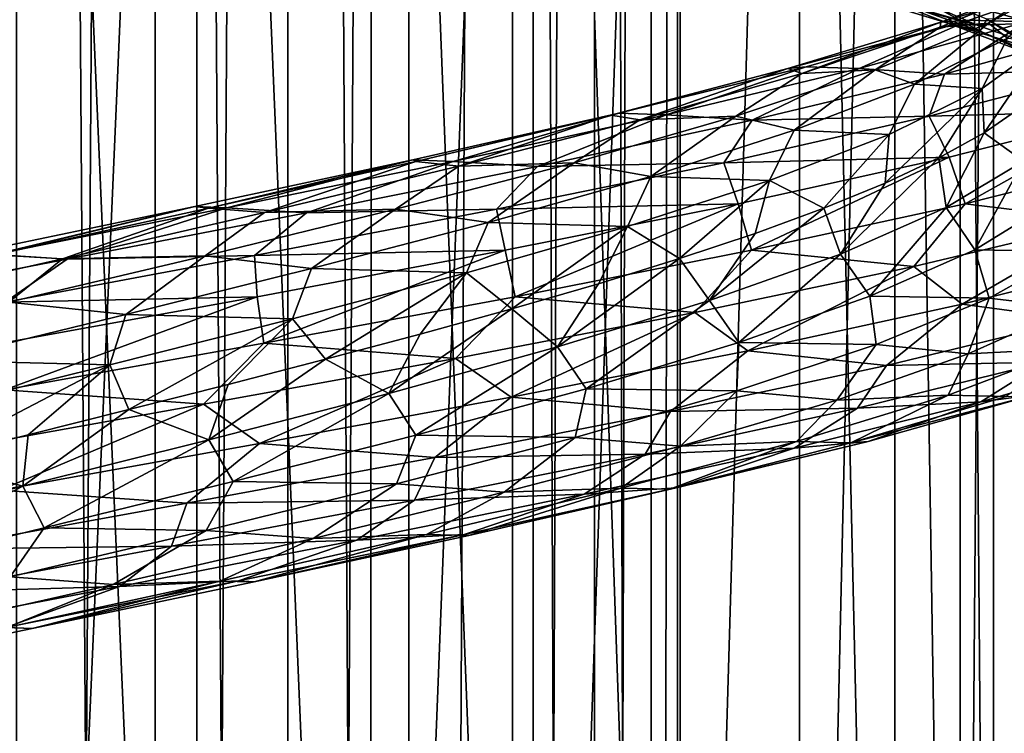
# Model space of a CAD drawing. Header units: metres. Extents: x -109 to 109, y -917 to 389.
# Tile 159 of 256: x 0 to 13, y -568 to -559. Entities that reach past the tile are written whole.
import ezdxf

# ---------------------------------------------------------------- set-up
doc = ezdxf.new("R2010")
doc.units = ezdxf.units.M
doc.layers.add('solid_24503124_XXX_01_SW0001', color=7, linetype='CONTINUOUS')
doc.layers.add('solid_24503124_XXX_01_SW0001_01', color=7, linetype='CONTINUOUS')

msp = doc.modelspace()

# ---------------------------------------------------------------- linework, layer by layer
at = {"layer": 'solid_24503124_XXX_01_SW0001'}
for points in [[(1.767249, -701, -391.68576), (1.767193, -437, -391.68573), (0, -437, -391.5)], [(0, -701, -391.5), (1.767249, -701, -391.68576), (0, -437, -391.5)], [(2.296869, -536, -12.287164), (2.296768, -589, -12.287185), (0, -589, -12.5)], [(0, -536, -12.5), (2.296869, -536, -12.287164), (0, -589, -12.5)], [(2.271118, -560.959534, 16.086388), (-0.578664, -561.553406, 16.235247), (-0.287202, -561.570251, 16.957087)], [(0.585093, -561.625, 14.858205), (-2.00651, -562.214905, 14.73459), (-0.270945, -561.573608, 15.529285)], [(0.643751, -561.631287, 17.61025), (-2.427876, -562.221375, 17.455011), (-0.146815, -562.178406, 18.1852)], [(1.39235, -562.335144, 13.804176), (-1.015141, -562.921814, 13.837217), (-0.096709, -562.178589, 14.306902)], [(3.066697, -562.110291, 18.366943), (-0.186905, -562.70282, 18.619467), (-0.151439, -563.294556, 18.899431)], [(1.39235, -562.335144, 13.804176), (1.187792, -562.978394, 13.544199), (-1.015141, -562.921814, 13.837217)], [(-1.015141, -562.921814, 13.837217), (1.187792, -562.978394, 13.544199), (-1.174437, -563.565796, 13.545708)], [(-1.174437, -563.565796, 13.545708), (1.187792, -562.978394, 13.544199), (-1.132644, -564.189514, 13.452007)], [(1.187792, -562.978394, 13.544199), (0.14924, -563.86853, 13.49832), (-1.132644, -564.189514, 13.452007)], [(-0.207707, -564.575073, 18.900833), (2.383628, -563.48114, 18.849194), (-0.911502, -564.067932, 18.977242)], [(2.169846, -564.742859, 18.497528), (3.095615, -563.982483, 18.647573), (-0.207707, -564.575073, 18.900833)], [(0.079587, -564.524414, 13.597742), (-2.292165, -565.11615, 13.404257), (-1.132644, -564.189514, 13.452007)], [(-1.056027, -565.328735, 18.594362), (2.169846, -564.742859, 18.497528), (-0.207707, -564.575073, 18.900833)], [(1.974757, -565.288635, 18.083597), (2.169846, -564.742859, 18.497528), (-1.056027, -565.328735, 18.594362)], [(-2.067469, -565.647705, 13.723598), (0.352328, -565.057068, 13.873119), (-0.081741, -565.679871, 14.312015)], [(0.352328, -565.057068, 13.873119), (2.417264, -565.087524, 14.107306), (-0.081741, -565.679871, 14.312015)], [(-1.179005, -565.874939, 18.152958), (1.974757, -565.288635, 18.083597), (-1.056027, -565.328735, 18.594362)], [(1.309563, -565.802734, 17.579607), (1.974757, -565.288635, 18.083597), (-1.179005, -565.874939, 18.152958)], [(-0.081741, -565.679871, 14.312015), (1.229748, -565.777588, 14.825126), (-1.355914, -566.365234, 14.814557)], [(0.199444, -566.337158, 16.251352), (2.826447, -565.731873, 16.730114), (-0.137185, -566.324341, 16.965883)], [(1.229748, -565.777588, 14.825126), (2.589073, -565.733398, 15.322051), (-0.12513, -566.325806, 15.538067)], [(-1.756564, -566.390808, 17.541224), (1.309563, -565.802734, 17.579607), (-1.179005, -565.874939, 18.152958)], [(-0.137185, -566.324341, 16.965883), (1.309563, -565.802734, 17.579607), (-1.756564, -566.390808, 17.541224)], [(-1.355914, -566.365234, 14.814557), (1.229748, -565.777588, 14.825126), (-0.12513, -566.325806, 15.538067)], [(-2.635167, -566.928528, 16.038567), (0.199444, -566.337158, 16.251352), (-0.137185, -566.324341, 16.965883)], [(-0.12513, -566.325806, 15.538067), (0.199444, -566.337158, 16.251352), (-2.635167, -566.928528, 16.038567)]]:
    msp.add_3dface(points, dxfattribs=at)
at = {"layer": 'solid_24503124_XXX_01_SW0001_01'}
for points in [[(0, -701, -408.5), (0, -437, -408.5), (1.767193, -437, -408.31427)], [(1.767249, -701, -408.31424), (0, -701, -408.5), (1.767193, -437, -408.31427)], [(3.457262, -701, -392.234863), (3.457402, -437, -392.234924), (1.767193, -437, -391.68573)], [(1.767249, -701, -391.68576), (3.457262, -701, -392.234863), (1.767193, -437, -391.68573)], [(1.767249, -701, -408.31424), (1.767193, -437, -408.31427), (3.457402, -437, -407.765076)], [(3.457262, -701, -407.765137), (1.767249, -701, -408.31424), (3.457402, -437, -407.765076)], [(3.457262, -701, -392.234863), (4.996175, -701, -393.123352), (3.457402, -437, -392.234924)], [(3.457262, -701, -407.765137), (3.457402, -437, -407.765076), (4.996158, -437, -406.876648)], [(4.996175, -701, -406.876648), (3.457262, -701, -407.765137), (4.996158, -437, -406.876648)], [(4.996175, -701, -393.123352), (4.996158, -437, -393.123352), (3.457402, -437, -392.234924)], [(4.996175, -701, -393.123352), (6.316738, -437, -394.312408), (4.996158, -437, -393.123352)], [(4.996175, -701, -406.876648), (4.996158, -437, -406.876648), (6.316738, -437, -405.687592)], [(4.996175, -701, -393.123352), (6.316731, -701, -394.312378), (6.316738, -437, -394.312408)], [(6.316731, -701, -405.687622), (4.996175, -701, -406.876648), (6.316738, -437, -405.687592)], [(6.316731, -701, -394.312378), (7.361216, -701, -395.75), (6.316738, -437, -394.312408)], [(6.316731, -701, -405.687622), (6.316738, -437, -405.687592), (7.361266, -437, -404.249908)], [(7.361216, -701, -404.25), (6.316731, -701, -405.687622), (7.361266, -437, -404.249908)], [(7.361216, -701, -395.75), (7.361266, -437, -395.750092), (6.316738, -437, -394.312408)], [(7.361216, -701, -395.75), (8.083981, -701, -397.373352), (7.361266, -437, -395.750092)], [(7.361216, -701, -404.25), (7.361266, -437, -404.249908), (8.083978, -437, -402.626648)], [(8.083981, -701, -402.626648), (7.361216, -701, -404.25), (8.083978, -437, -402.626648)], [(8.083981, -701, -397.373352), (8.083978, -437, -397.373352), (7.361266, -437, -395.750092)], [(8.083981, -701, -397.373352), (8.453425, -437, -399.111481), (8.083978, -437, -397.373352)], [(8.083981, -701, -402.626648), (8.083978, -437, -402.626648), (8.453425, -437, -400.888519)], [(8.083981, -701, -397.373352), (8.453436, -701, -399.111511), (8.453425, -437, -399.111481)], [(8.453436, -701, -400.888489), (8.083981, -701, -402.626648), (8.453425, -437, -400.888519)], [(8.453436, -701, -400.888489), (8.453425, -437, -400.888519), (8.453425, -437, -399.111481)], [(8.453436, -701, -399.111511), (8.453436, -701, -400.888489), (8.453425, -437, -399.111481)], [(0, -536, 12.5), (0, -589, 12.5), (2.296768, -589, 12.287185)], [(2.296869, -536, 12.287164), (0, -536, 12.5), (2.296768, -589, 12.287185)], [(2.296869, -536, 12.287164), (2.296768, -589, 12.287185), (4.515498, -589, 11.655905)], [(2.296869, -536, -12.287164), (4.515498, -589, -11.655905), (2.296768, -589, -12.287185)], [(4.515521, -536, 11.655903), (2.296869, -536, 12.287164), (4.515498, -589, 11.655905)], [(2.296869, -536, -12.287164), (4.515521, -536, -11.655903), (4.515498, -589, -11.655905)], [(4.515521, -536, 11.655903), (4.515498, -589, 11.655905), (6.580397, -589, 10.627702)], [(6.580402, -536, -10.627714), (6.580397, -589, -10.627702), (4.515498, -589, -11.655905)], [(4.515521, -536, -11.655903), (6.580402, -536, -10.627714), (4.515498, -589, -11.655905)], [(6.580402, -536, 10.627714), (4.515521, -536, 11.655903), (6.580397, -589, 10.627702)], [(6.580402, -536, 10.627714), (6.580397, -589, 10.627702), (8.421219, -589, 9.237588)], [(8.421196, -536, -9.237612), (8.421219, -589, -9.237588), (6.580397, -589, -10.627702)], [(6.580402, -536, -10.627714), (8.421196, -536, -9.237612), (6.580397, -589, -10.627702)], [(8.421196, -536, 9.237612), (6.580402, -536, 10.627714), (8.421219, -589, 9.237588)], [(9.975215, -536, 7.532933), (8.421196, -536, 9.237612), (8.421219, -589, 9.237588)], [(8.421196, -536, -9.237612), (9.975215, -536, -7.532933), (8.421219, -589, -9.237588)], [(9.975215, -536, 7.532933), (8.421219, -589, 9.237588), (9.97529, -589, 7.532837)], [(9.975215, -536, -7.532933), (9.97529, -589, -7.532837), (8.421219, -589, -9.237588)], [(9.975215, -536, 7.532933), (9.97529, -589, 7.532837), (11.1895, -589, 5.571813)], [(11.189541, -536, 5.57173), (9.975215, -536, 7.532933), (11.1895, -589, 5.571813)], [(9.975215, -536, -7.532933), (11.189541, -536, -5.57173), (9.97529, -589, -7.532837)], [(11.189541, -536, -5.57173), (11.1895, -589, -5.571813), (9.97529, -589, -7.532837)], [(11.189541, -536, 5.57173), (11.1895, -589, 5.571813), (12.022805, -589, 3.420848)], [(11.189541, -536, -5.57173), (12.022805, -589, -3.420848), (11.1895, -589, -5.571813)], [(12.02282, -536, 3.420787), (11.189541, -536, 5.57173), (12.022805, -589, 3.420848)], [(11.189541, -536, -5.57173), (12.02282, -536, -3.420787), (12.022805, -589, -3.420848)], [(12.02282, -536, 3.420787), (12.022805, -589, 3.420848), (12.446666, -589, 1.153364)], [(12.446677, -536, -1.153355), (12.446666, -589, -1.153364), (12.022805, -589, -3.420848)], [(12.02282, -536, -3.420787), (12.446677, -536, -1.153355), (12.022805, -589, -3.420848)], [(12.446677, -536, 1.153355), (12.02282, -536, 3.420787), (12.446666, -589, 1.153364)], [(12.446677, -536, 1.153355), (12.446666, -589, 1.153364), (12.446666, -589, -1.153364)], [(12.446677, -536, -1.153355), (12.446677, -536, 1.153355), (12.446666, -589, -1.153364)], [(9.932905, -558.03186, -11.949425), (10.189679, -558.058228, -12.662013), (12.240145, -558.649597, -10.692937)], [(11.866484, -558.624268, -10.032375), (9.932905, -558.03186, -11.949425), (12.240145, -558.649597, -10.692937)], [(10.63601, -558.138367, -10.400476), (9.932905, -558.03186, -11.949425), (11.866484, -558.624268, -10.032375)], [(12.240145, -558.649597, -10.692937), (10.189679, -558.058228, -12.662013), (10.845992, -558.030334, -13.047201)], [(10.912703, -557.979919, -9.260982), (10.63601, -558.138367, -10.400476), (12.276785, -558.726013, -8.40242)], [(12.957203, -558.622742, -10.95393), (10.845992, -558.030334, -13.047201), (12.68614, -558.157776, -12.240072)], [(12.240145, -558.649597, -10.692937), (10.845992, -558.030334, -13.047201), (12.957203, -558.622742, -10.95393)], [(12.361211, -558.572205, -7.214767), (10.912703, -557.979919, -9.260982), (12.276785, -558.726013, -8.40242)], [(11.766002, -558.675354, 9.092984), (11.775492, -558.609009, 10.12769), (13.364225, -558.016052, 7.91552)], [(13.167387, -558.085449, 6.909802), (11.766002, -558.675354, 9.092984), (13.364225, -558.016052, 7.91552)], [(12.380688, -558.624451, 7.171971), (11.766002, -558.675354, 9.092984), (13.167387, -558.085449, 6.909802)], [(11.775492, -558.609009, 10.12769), (12.137341, -558.583984, 10.798046), (13.840185, -557.990112, 8.508476)], [(13.364225, -558.016052, 7.91552), (11.775492, -558.609009, 10.12769), (13.840185, -557.990112, 8.508476)], [(13.840185, -557.990112, 8.508476), (12.137341, -558.583984, 10.798046), (12.86325, -558.605774, 11.052711)], [(13.441609, -558.032104, 4.900877), (12.380688, -558.624451, 7.171971), (13.167387, -558.085449, 6.909802)], [(12.623629, -558.814941, 5.756431), (12.380688, -558.624451, 7.171971), (13.441609, -558.032104, 4.900877)], [(12.276785, -558.726013, -8.40242), (10.63601, -558.138367, -10.400476), (11.866484, -558.624268, -10.032375)], [(9.825505, -559.201904, 12.029516), (10.061225, -559.177856, 12.755788), (12.137341, -558.583984, 10.798046)], [(11.775492, -558.609009, 10.12769), (9.825505, -559.201904, 12.029516), (12.137341, -558.583984, 10.798046)], [(12.137341, -558.583984, 10.798046), (10.061225, -559.177856, 12.755788), (10.735072, -559.198669, 13.13029)], [(12.137341, -558.583984, 10.798046), (10.735072, -559.198669, 13.13029), (12.86325, -558.605774, 11.052711)], [(12.361211, -558.572205, -7.214767), (12.276785, -558.726013, -8.40242), (13.545341, -559.31366, -6.149483)], [(12.894593, -558.559814, -5.130233), (12.361211, -558.572205, -7.214767), (13.430372, -559.164551, -4.946712)], [(13.430372, -559.164551, -4.946712), (12.361211, -558.572205, -7.214767), (13.545341, -559.31366, -6.149483)], [(10.006187, -559.26532, 10.999655), (9.825505, -559.201904, 12.029516), (11.775492, -558.609009, 10.12769)], [(11.766002, -558.675354, 9.092984), (10.006187, -559.26532, 10.999655), (11.775492, -558.609009, 10.12769)], [(10.938625, -559.216797, 9.222033), (10.006187, -559.26532, 10.999655), (11.766002, -558.675354, 9.092984)], [(12.86325, -558.605774, 11.052711), (10.735072, -559.198669, 13.13029), (11.823798, -559.270996, 13.06693)], [(12.380688, -558.624451, 7.171971), (10.938625, -559.216797, 9.222033), (11.766002, -558.675354, 9.092984)], [(11.439051, -559.401672, 7.852204), (10.938625, -559.216797, 9.222033), (12.380688, -558.624451, 7.171971)], [(12.623629, -558.814941, 5.756431), (11.439051, -559.401672, 7.852204), (12.380688, -558.624451, 7.171971)], [(12.86325, -558.605774, 11.052711), (11.823798, -559.270996, 13.06693), (13.915753, -558.680908, 10.812222)], [(13.915753, -558.680908, 10.812222), (11.823798, -559.270996, 13.06693), (13.889775, -559.216248, 11.738865)], [(11.866484, -558.624268, -10.032375), (12.240145, -558.649597, -10.692937), (13.915993, -559.240967, -8.397159)], [(13.435219, -559.216736, -7.807397), (11.866484, -558.624268, -10.032375), (13.915993, -559.240967, -8.397159)], [(12.276785, -558.726013, -8.40242), (11.866484, -558.624268, -10.032375), (13.435219, -559.216736, -7.807397)], [(13.915993, -559.240967, -8.397159), (12.240145, -558.649597, -10.692937), (12.957203, -558.622742, -10.95393)], [(12.623629, -558.814941, 5.756431), (12.303195, -559.454102, 5.787042), (11.439051, -559.401672, 7.852204)], [(13.545341, -559.31366, -6.149483), (12.276785, -558.726013, -8.40242), (13.435219, -559.216736, -7.807397)], [(12.623629, -558.814941, 5.756431), (13.119295, -558.866699, 3.57025), (12.303195, -559.454102, 5.787042)], [(12.303195, -559.454102, 5.787042), (13.119295, -558.866699, 3.57025), (12.326901, -560.019287, 5.502511)], [(13.119295, -558.866699, 3.57025), (12.79434, -559.697632, 4.305036), (12.326901, -560.019287, 5.502511)], [(7.573123, -559.794861, 13.560534), (7.674146, -559.771729, 14.318769), (10.061225, -559.177856, 12.755788)], [(9.825505, -559.201904, 12.029516), (7.573123, -559.794861, 13.560534), (10.061225, -559.177856, 12.755788)], [(7.942462, -559.855225, 12.57171), (7.573123, -559.794861, 13.560534), (9.825505, -559.201904, 12.029516)], [(10.061225, -559.177856, 12.755788), (7.674146, -559.771729, 14.318769), (8.276544, -559.791565, 14.803175)], [(10.006187, -559.26532, 10.999655), (7.942462, -559.855225, 12.57171), (9.825505, -559.201904, 12.029516)], [(10.061225, -559.177856, 12.755788), (8.276544, -559.791565, 14.803175), (10.735072, -559.198669, 13.13029)], [(10.735072, -559.198669, 13.13029), (8.276544, -559.791565, 14.803175), (9.372498, -559.861084, 14.92387)], [(10.938625, -559.216797, 9.222033), (9.161445, -559.809204, 10.989942), (10.006187, -559.26532, 10.999655)], [(9.908825, -559.988342, 9.710983), (9.161445, -559.809204, 10.989942), (10.938625, -559.216797, 9.222033)], [(10.735072, -559.198669, 13.13029), (9.372498, -559.861084, 14.92387), (11.823798, -559.270996, 13.06693)], [(11.439051, -559.401672, 7.852204), (9.908825, -559.988342, 9.710983), (10.938625, -559.216797, 9.222033)], [(13.889775, -559.216248, 11.738865), (11.627826, -559.808716, 13.983553), (14.199911, -559.740173, 12.045131)], [(11.823798, -559.270996, 13.06693), (11.627826, -559.808716, 13.983553), (13.889775, -559.216248, 11.738865)], [(9.161445, -559.809204, 10.989942), (7.942462, -559.855225, 12.57171), (10.006187, -559.26532, 10.999655)], [(11.823798, -559.270996, 13.06693), (9.372498, -559.861084, 14.92387), (11.627826, -559.808716, 13.983553)], [(11.439051, -559.401672, 7.852204), (11.116445, -560.041504, 7.829135), (9.908825, -559.988342, 9.710983)], [(12.303195, -559.454102, 5.787042), (11.750031, -560.339966, 6.647011), (11.067911, -560.660217, 7.729615)], [(11.116445, -560.041504, 7.829135), (12.303195, -559.454102, 5.787042), (11.067911, -560.660217, 7.729615)], [(11.439051, -559.401672, 7.852204), (12.303195, -559.454102, 5.787042), (11.116445, -560.041504, 7.829135)], [(12.303195, -559.454102, 5.787042), (12.326901, -560.019287, 5.502511), (11.750031, -560.339966, 6.647011)], [(12.826833, -560.382629, 4.514149), (12.326901, -560.019287, 5.502511), (12.79434, -559.697632, 4.305036)], [(7.674146, -559.771729, 14.318769), (5.050363, -560.365601, 15.44091), (5.563293, -560.38446, 16.021368)], [(5.087653, -560.387756, 14.675003), (5.050363, -560.365601, 15.44091), (7.674146, -559.771729, 14.318769)], [(7.573123, -559.794861, 13.560534), (5.087653, -560.387756, 14.675003), (7.674146, -559.771729, 14.318769)], [(5.636088, -560.445129, 13.760248), (5.087653, -560.387756, 14.675003), (7.573123, -559.794861, 13.560534)], [(7.674146, -559.771729, 14.318769), (5.563293, -560.38446, 16.021368), (8.276544, -559.791565, 14.803175)], [(8.276544, -559.791565, 14.803175), (5.563293, -560.38446, 16.021368), (6.634741, -560.451111, 16.325377)], [(7.942462, -559.855225, 12.57171), (5.636088, -560.445129, 13.760248), (7.573123, -559.794861, 13.560534)], [(8.276544, -559.791565, 14.803175), (6.634741, -560.451111, 16.325377), (9.372498, -559.861084, 14.92387)], [(9.161445, -559.809204, 10.989942), (7.103013, -560.40155, 12.419906), (7.942462, -559.855225, 12.57171)], [(8.081449, -560.575012, 11.278409), (7.103013, -560.40155, 12.419906), (9.161445, -559.809204, 10.989942)], [(9.908825, -559.988342, 9.710983), (8.081449, -560.575012, 11.278409), (9.161445, -559.809204, 10.989942)], [(11.627826, -559.808716, 13.983553), (9.008798, -560.401123, 15.79811), (11.879329, -560.332703, 14.339645)], [(9.372498, -559.861084, 14.92387), (9.008798, -560.401123, 15.79811), (11.627826, -559.808716, 13.983553)], [(11.627826, -559.808716, 13.983553), (11.879329, -560.332703, 14.339645), (14.199911, -559.740173, 12.045131)], [(14.199911, -559.740173, 12.045131), (11.879329, -560.332703, 14.339645), (12.085329, -560.924866, 14.532069)], [(14.199911, -559.740173, 12.045131), (12.085329, -560.924866, 14.532069), (14.435973, -560.332458, 12.199103)], [(7.103013, -560.40155, 12.419906), (5.636088, -560.445129, 13.760248), (7.942462, -559.855225, 12.57171)], [(9.372498, -559.861084, 14.92387), (6.634741, -560.451111, 16.325377), (9.008798, -560.401123, 15.79811)], [(9.908825, -559.988342, 9.710983), (9.593161, -560.628845, 9.634542), (8.081449, -560.575012, 11.278409)], [(9.908825, -559.988342, 9.710983), (11.116445, -560.041504, 7.829135), (9.593161, -560.628845, 9.634542)], [(9.593161, -560.628845, 9.634542), (11.116445, -560.041504, 7.829135), (10.284802, -560.980835, 8.743722)], [(11.116445, -560.041504, 7.829135), (11.067911, -560.660217, 7.729615), (10.284802, -560.980835, 8.743722)], [(11.84404, -560.974304, 6.681511), (11.750031, -560.339966, 6.647011), (12.326901, -560.019287, 5.502511)], [(12.826833, -560.382629, 4.514149), (11.84404, -560.974304, 6.681511), (12.326901, -560.019287, 5.502511)], [(9.008798, -560.401123, 15.79811), (9.193777, -560.925232, 16.192881), (11.879329, -560.332703, 14.339645)], [(11.879329, -560.332703, 14.339645), (9.193777, -560.925232, 16.192881), (9.363563, -561.517273, 16.418039)], [(11.879329, -560.332703, 14.339645), (9.363563, -561.517273, 16.418039), (12.085329, -560.924866, 14.532069)], [(10.497635, -561.565979, 8.643462), (11.067911, -560.660217, 7.729615), (11.750031, -560.339966, 6.647011)], [(11.84404, -560.974304, 6.681511), (10.497635, -561.565979, 8.643462), (11.750031, -560.339966, 6.647011)], [(14.435973, -560.332458, 12.199103), (12.085329, -560.924866, 14.532069), (13.878622, -561.140076, 12.974492)], [(5.050363, -560.365601, 15.44091), (2.271118, -560.959534, 16.086388), (2.679513, -560.977356, 16.747154)], [(2.446214, -560.980652, 15.33839), (2.271118, -560.959534, 16.086388), (5.050363, -560.365601, 15.44091)], [(5.087653, -560.387756, 14.675003), (2.446214, -560.980652, 15.33839), (5.050363, -560.365601, 15.44091)], [(3.158896, -561.035095, 14.531275), (2.446214, -560.980652, 15.33839), (5.087653, -560.387756, 14.675003)], [(5.050363, -560.365601, 15.44091), (2.679513, -560.977356, 16.747154), (5.563293, -560.38446, 16.021368)], [(5.563293, -560.38446, 16.021368), (2.679513, -560.977356, 16.747154), (3.695799, -561.041199, 17.231239)], [(5.636088, -560.445129, 13.760248), (3.158896, -561.035095, 14.531275), (5.087653, -560.387756, 14.675003)], [(4.826243, -560.993896, 13.468852), (3.158896, -561.035095, 14.531275), (5.636088, -560.445129, 13.760248)], [(5.563293, -560.38446, 16.021368), (3.695799, -561.041199, 17.231239), (6.634741, -560.451111, 16.325377)], [(6.634741, -560.451111, 16.325377), (3.695799, -561.041199, 17.231239), (6.112807, -560.99353, 17.127937)], [(7.103013, -560.40155, 12.419906), (4.826243, -560.993896, 13.468852), (5.636088, -560.445129, 13.760248)], [(6.009774, -561.161743, 12.504847), (4.826243, -560.993896, 13.468852), (7.103013, -560.40155, 12.419906)], [(8.081449, -560.575012, 11.278409), (6.009774, -561.161743, 12.504847), (7.103013, -560.40155, 12.419906)], [(9.008798, -560.401123, 15.79811), (6.112807, -560.99353, 17.127937), (9.193777, -560.925232, 16.192881)], [(6.634741, -560.451111, 16.325377), (6.112807, -560.99353, 17.127937), (9.008798, -560.401123, 15.79811)], [(12.206327, -561.513123, 6.603817), (11.84404, -560.974304, 6.681511), (12.826833, -560.382629, 4.514149)], [(12.206327, -561.513123, 6.603817), (12.826833, -560.382629, 4.514149), (13.168846, -560.922424, 4.378525)], [(8.081449, -560.575012, 11.278409), (7.781475, -561.216248, 11.150081), (6.009774, -561.161743, 12.504847)], [(8.081449, -560.575012, 11.278409), (9.593161, -560.628845, 9.634542), (7.781475, -561.216248, 11.150081)], [(7.781475, -561.216248, 11.150081), (9.593161, -560.628845, 9.634542), (8.447547, -561.622742, 10.530093)], [(9.593161, -560.628845, 9.634542), (9.408324, -561.301819, 9.680502), (8.447547, -561.622742, 10.530093)], [(9.593161, -560.628845, 9.634542), (10.284802, -560.980835, 8.743722), (9.408324, -561.301819, 9.680502)], [(10.497635, -561.565979, 8.643462), (10.284802, -560.980835, 8.743722), (11.067911, -560.660217, 7.729615)], [(-0.270945, -561.573608, 15.529285), (-0.578664, -561.553406, 16.235247), (2.271118, -560.959534, 16.086388)], [(2.271118, -560.959534, 16.086388), (-0.287202, -561.570251, 16.957087), (2.679513, -560.977356, 16.747154)], [(2.446214, -560.980652, 15.33839), (-0.270945, -561.573608, 15.529285), (2.271118, -560.959534, 16.086388)], [(6.112807, -560.99353, 17.127937), (6.225508, -561.517761, 17.549154), (9.193777, -560.925232, 16.192881)], [(9.193777, -560.925232, 16.192881), (6.225508, -561.517761, 17.549154), (6.353928, -562.10968, 17.800262)], [(9.193777, -560.925232, 16.192881), (6.353928, -562.10968, 17.800262), (9.363563, -561.517273, 16.418039)], [(12.085329, -560.924866, 14.532069), (9.363563, -561.517273, 16.418039), (11.431069, -561.725952, 15.176538)], [(10.87073, -562.10376, 8.626907), (10.497635, -561.565979, 8.643462), (11.84404, -560.974304, 6.681511)], [(10.87073, -562.10376, 8.626907), (11.84404, -560.974304, 6.681511), (12.206327, -561.513123, 6.603817)], [(12.085329, -560.924866, 14.532069), (11.431069, -561.725952, 15.176538), (13.878622, -561.140076, 12.974492)], [(12.206327, -561.513123, 6.603817), (13.168846, -560.922424, 4.378525), (13.450901, -561.533752, 4.890043)], [(2.679513, -560.977356, 16.747154), (-0.287202, -561.570251, 16.957087), (0.643751, -561.631287, 17.61025)], [(0.585093, -561.625, 14.858205), (-0.270945, -561.573608, 15.529285), (2.446214, -560.980652, 15.33839)], [(3.158896, -561.035095, 14.531275), (0.585093, -561.625, 14.858205), (2.446214, -560.980652, 15.33839)], [(2.401864, -561.586243, 14.104833), (0.585093, -561.625, 14.858205), (3.158896, -561.035095, 14.531275)], [(2.679513, -560.977356, 16.747154), (0.643751, -561.631287, 17.61025), (3.695799, -561.041199, 17.231239)], [(3.695799, -561.041199, 17.231239), (0.643751, -561.631287, 17.61025), (3.029803, -561.585999, 17.932446)], [(4.826243, -560.993896, 13.468852), (2.401864, -561.586243, 14.104833), (3.158896, -561.035095, 14.531275)], [(3.757665, -561.748413, 13.356178), (2.401864, -561.586243, 14.104833), (4.826243, -560.993896, 13.468852)], [(6.112807, -560.99353, 17.127937), (3.029803, -561.585999, 17.932446), (6.225508, -561.517761, 17.549154)], [(3.695799, -561.041199, 17.231239), (3.029803, -561.585999, 17.932446), (6.112807, -560.99353, 17.127937)], [(6.009774, -561.161743, 12.504847), (3.757665, -561.748413, 13.356178), (4.826243, -560.993896, 13.468852)], [(8.830129, -562.157654, 10.34143), (9.408324, -561.301819, 9.680502), (10.284802, -560.980835, 8.743722)], [(10.497635, -561.565979, 8.643462), (8.830129, -562.157654, 10.34143), (10.284802, -560.980835, 8.743722)], [(6.009774, -561.161743, 12.504847), (5.733956, -561.80365, 12.327774), (3.757665, -561.748413, 13.356178)], [(6.009774, -561.161743, 12.504847), (7.781475, -561.216248, 11.150081), (5.733956, -561.80365, 12.327774)], [(5.733956, -561.80365, 12.327774), (7.781475, -561.216248, 11.150081), (6.307915, -562.264038, 11.934895)], [(7.781475, -561.216248, 11.150081), (7.411989, -561.943237, 11.283167), (6.307915, -562.264038, 11.934895)], [(7.781475, -561.216248, 11.150081), (8.447547, -561.622742, 10.530093), (7.411989, -561.943237, 11.283167)], [(12.045984, -562.204712, 14.567231), (13.878622, -561.140076, 12.974492), (11.431069, -561.725952, 15.176538)], [(12.045984, -562.204712, 14.567231), (14.403903, -561.612183, 12.239899), (13.878622, -561.140076, 12.974492)], [(8.830129, -562.157654, 10.34143), (8.447547, -561.622742, 10.530093), (9.408324, -561.301819, 9.680502)], [(-0.287202, -561.570251, 16.957087), (-2.427876, -562.221375, 17.455011), (0.643751, -561.631287, 17.61025)], [(3.029803, -561.585999, 17.932446), (-0.146815, -562.178406, 18.1852), (3.066697, -562.110291, 18.366943)], [(0.643751, -561.631287, 17.61025), (-0.146815, -562.178406, 18.1852), (3.029803, -561.585999, 17.932446)], [(2.401864, -561.586243, 14.104833), (-0.096709, -562.178589, 14.306902), (0.585093, -561.625, 14.858205)], [(1.39235, -562.335144, 13.804176), (-0.096709, -562.178589, 14.306902), (2.401864, -561.586243, 14.104833)], [(3.757665, -561.748413, 13.356178), (1.39235, -562.335144, 13.804176), (2.401864, -561.586243, 14.104833)], [(3.029803, -561.585999, 17.932446), (3.066697, -562.110291, 18.366943), (6.225508, -561.517761, 17.549154)], [(6.225508, -561.517761, 17.549154), (3.066697, -562.110291, 18.366943), (3.149906, -562.702148, 18.636553)], [(6.225508, -561.517761, 17.549154), (3.149906, -562.702148, 18.636553), (6.353928, -562.10968, 17.800262)], [(9.363563, -561.517273, 16.418039), (6.353928, -562.10968, 17.800262), (8.64178, -562.311279, 16.919792)], [(9.363563, -561.517273, 16.418039), (8.64178, -562.311279, 16.919792), (11.431069, -561.725952, 15.176538)], [(9.203412, -562.694397, 10.387197), (8.830129, -562.157654, 10.34143), (10.497635, -561.565979, 8.643462)], [(9.203412, -562.694397, 10.387197), (10.497635, -561.565979, 8.643462), (10.87073, -562.10376, 8.626907)], [(10.87073, -562.10376, 8.626907), (12.206327, -561.513123, 6.603817), (12.391838, -562.126038, 7.162721)], [(12.206327, -561.513123, 6.603817), (13.450901, -561.533752, 4.890043), (12.391838, -562.126038, 7.162721)], [(12.391838, -562.126038, 7.162721), (13.450901, -561.533752, 4.890043), (13.434224, -562.251831, 6.389255)], [(-0.096709, -562.178589, 14.306902), (-2.00651, -562.214905, 14.73459), (0.585093, -561.625, 14.858205)], [(6.892345, -562.74939, 11.722316), (7.411989, -561.943237, 11.283167), (8.447547, -561.622742, 10.530093)], [(8.830129, -562.157654, 10.34143), (6.892345, -562.74939, 11.722316), (8.447547, -561.622742, 10.530093)], [(9.317893, -562.797302, 16.446184), (11.431069, -561.725952, 15.176538), (8.64178, -562.311279, 16.919792)], [(9.317893, -562.797302, 16.446184), (12.045984, -562.204712, 14.567231), (11.431069, -561.725952, 15.176538)], [(13.49823, -562.399536, 12.83153), (14.403903, -561.612183, 12.239899), (12.045984, -562.204712, 14.567231)], [(3.757665, -561.748413, 13.356178), (3.51398, -562.390991, 13.134876), (1.39235, -562.335144, 13.804176)], [(3.757665, -561.748413, 13.356178), (5.733956, -561.80365, 12.327774), (3.51398, -562.390991, 13.134876)], [(3.51398, -562.390991, 13.134876), (5.733956, -561.80365, 12.327774), (3.936011, -562.906738, 12.913155)], [(5.733956, -561.80365, 12.327774), (5.14396, -562.585693, 12.480678), (3.936011, -562.906738, 12.913155)], [(5.733956, -561.80365, 12.327774), (6.307915, -562.264038, 11.934895), (5.14396, -562.585693, 12.480678)], [(6.892345, -562.74939, 11.722316), (6.307915, -562.264038, 11.934895), (7.411989, -561.943237, 11.283167)], [(9.203412, -562.694397, 10.387197), (10.87073, -562.10376, 8.626907), (10.951379, -562.718323, 9.214695)], [(10.87073, -562.10376, 8.626907), (12.391838, -562.126038, 7.162721), (10.951379, -562.718323, 9.214695)], [(-0.146815, -562.178406, 18.1852), (-0.186905, -562.70282, 18.619467), (3.066697, -562.110291, 18.366943)], [(3.066697, -562.110291, 18.366943), (-0.151439, -563.294556, 18.899431), (3.149906, -562.702148, 18.636553)], [(6.353928, -562.10968, 17.800262), (3.149906, -562.702148, 18.636553), (5.590711, -562.897278, 18.158375)], [(6.353928, -562.10968, 17.800262), (5.590711, -562.897278, 18.158375), (8.64178, -562.311279, 16.919792)], [(7.255672, -563.285095, 11.830457), (6.892345, -562.74939, 11.722316), (8.830129, -562.157654, 10.34143)], [(7.255672, -563.285095, 11.830457), (8.830129, -562.157654, 10.34143), (9.203412, -562.694397, 10.387197)], [(11.081294, -562.985352, 14.969912), (12.045984, -562.204712, 14.567231), (9.317893, -562.797302, 16.446184)], [(10.951379, -562.718323, 9.214695), (12.391838, -562.126038, 7.162721), (12.125548, -562.839417, 8.618874)], [(11.081294, -562.985352, 14.969912), (13.49823, -562.399536, 12.83153), (12.045984, -562.204712, 14.567231)], [(12.391838, -562.126038, 7.162721), (13.434224, -562.251831, 6.389255), (12.125548, -562.839417, 8.618874)], [(1.39235, -562.335144, 13.804176), (3.51398, -562.390991, 13.134876), (1.187792, -562.978394, 13.544199)], [(4.743033, -563.341064, 12.74413), (5.14396, -562.585693, 12.480678), (6.307915, -562.264038, 11.934895)], [(6.892345, -562.74939, 11.722316), (4.743033, -563.341064, 12.74413), (6.307915, -562.264038, 11.934895)], [(6.303234, -563.389893, 17.820343), (8.64178, -562.311279, 16.919792), (5.590711, -562.897278, 18.158375)], [(6.303234, -563.389893, 17.820343), (9.317893, -562.797302, 16.446184), (8.64178, -562.311279, 16.919792)], [(12.125548, -562.839417, 8.618874), (13.434224, -562.251831, 6.389255), (13.437087, -562.77124, 7.804976)], [(1.187792, -562.978394, 13.544199), (3.51398, -562.390991, 13.134876), (1.429724, -563.547546, 13.42346)], [(3.51398, -562.390991, 13.134876), (2.69567, -563.227051, 13.228084), (1.429724, -563.547546, 13.42346)], [(3.51398, -562.390991, 13.134876), (3.936011, -562.906738, 12.913155), (2.69567, -563.227051, 13.228084)], [(13.089892, -562.943604, 12.631621), (13.49823, -562.399536, 12.83153), (11.081294, -562.985352, 14.969912)], [(4.743033, -563.341064, 12.74413), (3.936011, -562.906738, 12.913155), (5.14396, -562.585693, 12.480678)], [(3.149906, -562.702148, 18.636553), (-0.151439, -563.294556, 18.899431), (2.383628, -563.48114, 18.849194)], [(3.149906, -562.702148, 18.636553), (2.383628, -563.48114, 18.849194), (5.590711, -562.897278, 18.158375)], [(7.255672, -563.285095, 11.830457), (9.203412, -562.694397, 10.387197), (9.175454, -563.310669, 10.984785)], [(9.203412, -562.694397, 10.387197), (10.951379, -562.718323, 9.214695), (9.175454, -563.310669, 10.984785)], [(9.175454, -563.310669, 10.984785), (10.951379, -562.718323, 9.214695), (10.449549, -563.427063, 10.587778)], [(10.951379, -562.718323, 9.214695), (12.125548, -562.839417, 8.618874), (10.449549, -563.427063, 10.587778)], [(5.085824, -563.875732, 12.912188), (4.743033, -563.341064, 12.74413), (6.892345, -562.74939, 11.722316)], [(5.085824, -563.875732, 12.912188), (6.892345, -562.74939, 11.722316), (7.255672, -563.285095, 11.830457)], [(8.330522, -563.571167, 16.65704), (9.317893, -562.797302, 16.446184), (6.303234, -563.389893, 17.820343)], [(8.330522, -563.571167, 16.65704), (11.081294, -562.985352, 14.969912), (9.317893, -562.797302, 16.446184)], [(10.449549, -563.427063, 10.587778), (12.125548, -562.839417, 8.618874), (11.868092, -563.363708, 10.029871)], [(11.868092, -563.363708, 10.029871), (13.437087, -562.77124, 7.804976), (12.607938, -563.380432, 10.256453)], [(12.125548, -562.839417, 8.618874), (13.437087, -562.77124, 7.804976), (11.868092, -563.363708, 10.029871)], [(1.187792, -562.978394, 13.544199), (1.429724, -563.547546, 13.42346), (0.14924, -563.86853, 13.49832)], [(3.095615, -563.982483, 18.647573), (5.590711, -562.897278, 18.158375), (2.383628, -563.48114, 18.849194)], [(2.449038, -563.932739, 13.376348), (2.69567, -563.227051, 13.228084), (3.936011, -562.906738, 12.913155)], [(4.743033, -563.341064, 12.74413), (2.449038, -563.932739, 13.376348), (3.936011, -562.906738, 12.913155)], [(3.095615, -563.982483, 18.647573), (6.303234, -563.389893, 17.820343), (5.590711, -562.897278, 18.158375)], [(10.711774, -563.529846, 14.703836), (13.089892, -562.943604, 12.631621), (11.081294, -562.985352, 14.969912)], [(12.283671, -563.450439, 12.643905), (13.089892, -562.943604, 12.631621), (10.711774, -563.529846, 14.703836)], [(12.283671, -563.450439, 12.643905), (14.289375, -562.862366, 10.324483), (13.089892, -562.943604, 12.631621)], [(12.958341, -563.362183, 10.951926), (14.289375, -562.862366, 10.324483), (12.283671, -563.450439, 12.643905)], [(10.711774, -563.529846, 14.703836), (11.081294, -562.985352, 14.969912), (8.330522, -563.571167, 16.65704)], [(2.449038, -563.932739, 13.376348), (1.429724, -563.547546, 13.42346), (2.69567, -563.227051, 13.228084)], [(-0.151439, -563.294556, 18.899431), (-0.911502, -564.067932, 18.977242), (2.383628, -563.48114, 18.849194)], [(2.761438, -564.466431, 13.600939), (2.449038, -563.932739, 13.376348), (4.743033, -563.341064, 12.74413)], [(2.761438, -564.466431, 13.600939), (4.743033, -563.341064, 12.74413), (5.085824, -563.875732, 12.912188)], [(5.085824, -563.875732, 12.912188), (7.255672, -563.285095, 11.830457), (7.117918, -563.902954, 12.417168)], [(7.255672, -563.285095, 11.830457), (9.175454, -563.310669, 10.984785), (7.117918, -563.902954, 12.417168)], [(7.117918, -563.902954, 12.417168), (9.175454, -563.310669, 10.984785), (8.459109, -564.014709, 12.237807)], [(9.175454, -563.310669, 10.984785), (10.449549, -563.427063, 10.587778), (8.459109, -564.014709, 12.237807)], [(-0.207707, -564.575073, 18.900833), (3.095615, -563.982483, 18.647573), (2.383628, -563.48114, 18.849194)], [(5.33015, -564.157043, 17.845747), (6.303234, -563.389893, 17.820343), (3.095615, -563.982483, 18.647573)], [(5.33015, -564.157043, 17.845747), (8.330522, -563.571167, 16.65704), (6.303234, -563.389893, 17.820343)], [(8.459109, -564.014709, 12.237807), (10.449549, -563.427063, 10.587778), (9.935442, -563.956116, 11.947843)], [(9.907705, -564.038513, 14.581807), (12.283671, -563.450439, 12.643905), (10.711774, -563.529846, 14.703836)], [(10.848027, -563.95459, 13.046085), (12.283671, -563.450439, 12.643905), (9.907705, -564.038513, 14.581807)], [(9.935442, -563.956116, 11.947843), (11.868092, -563.363708, 10.029871), (10.628108, -563.971741, 12.296533)], [(10.449549, -563.427063, 10.587778), (11.868092, -563.363708, 10.029871), (9.935442, -563.956116, 11.947843)], [(10.628108, -563.971741, 12.296533), (12.958341, -563.362183, 10.951926), (10.848027, -563.95459, 13.046085)], [(10.628108, -563.971741, 12.296533), (12.607938, -563.380432, 10.256453), (12.958341, -563.362183, 10.951926)], [(11.868092, -563.363708, 10.029871), (12.607938, -563.380432, 10.256453), (10.628108, -563.971741, 12.296533)], [(10.848027, -563.95459, 13.046085), (12.958341, -563.362183, 10.951926), (12.283671, -563.450439, 12.643905)], [(0.079587, -564.524414, 13.597742), (0.14924, -563.86853, 13.49832), (1.429724, -563.547546, 13.42346)], [(2.449038, -563.932739, 13.376348), (0.079587, -564.524414, 13.597742), (1.429724, -563.547546, 13.42346)], [(8.010397, -564.11615, 16.332153), (8.330522, -563.571167, 16.65704), (5.33015, -564.157043, 17.845747)], [(8.010397, -564.11615, 16.332153), (10.711774, -563.529846, 14.703836), (8.330522, -563.571167, 16.65704)], [(9.907705, -564.038513, 14.581807), (10.711774, -563.529846, 14.703836), (8.010397, -564.11615, 16.332153)], [(0.079587, -564.524414, 13.597742), (-1.132644, -564.189514, 13.452007), (0.14924, -563.86853, 13.49832)], [(0.352328, -565.057068, 13.873119), (0.079587, -564.524414, 13.597742), (2.449038, -563.932739, 13.376348)], [(0.352328, -565.057068, 13.873119), (2.449038, -563.932739, 13.376348), (2.761438, -564.466431, 13.600939)], [(2.169846, -564.742859, 18.497528), (5.33015, -564.157043, 17.845747), (3.095615, -563.982483, 18.647573)], [(2.761438, -564.466431, 13.600939), (5.085824, -563.875732, 12.912188), (4.841615, -564.495239, 13.468666)], [(5.085824, -563.875732, 12.912188), (7.117918, -563.902954, 12.417168), (4.841615, -564.495239, 13.468666)], [(4.841615, -564.495239, 13.468666), (7.117918, -563.902954, 12.417168), (6.212074, -564.602356, 13.516756)], [(7.117918, -563.902954, 12.417168), (8.459109, -564.014709, 12.237807), (6.212074, -564.602356, 13.516756)], [(7.697688, -564.548523, 13.498303), (9.935442, -563.956116, 11.947843), (8.323457, -564.56311, 13.96015)], [(8.459109, -564.014709, 12.237807), (9.935442, -563.956116, 11.947843), (7.697688, -564.548523, 13.498303)], [(8.323457, -564.56311, 13.96015), (10.848027, -563.95459, 13.046085), (8.404582, -564.547058, 14.73895)], [(8.323457, -564.56311, 13.96015), (10.628108, -563.971741, 12.296533), (10.848027, -563.95459, 13.046085)], [(9.935442, -563.956116, 11.947843), (10.628108, -563.971741, 12.296533), (8.323457, -564.56311, 13.96015)], [(8.404582, -564.547058, 14.73895), (10.848027, -563.95459, 13.046085), (9.907705, -564.038513, 14.581807)], [(6.212074, -564.602356, 13.516756), (8.459109, -564.014709, 12.237807), (7.697688, -564.548523, 13.498303)], [(7.230748, -564.626587, 16.076988), (9.907705, -564.038513, 14.581807), (8.010397, -564.11615, 16.332153)], [(8.404582, -564.547058, 14.73895), (9.907705, -564.038513, 14.581807), (7.230748, -564.626587, 16.076988)], [(5.068772, -564.702393, 17.471188), (5.33015, -564.157043, 17.845747), (2.169846, -564.742859, 18.497528)], [(5.068772, -564.702393, 17.471188), (8.010397, -564.11615, 16.332153), (5.33015, -564.157043, 17.845747)], [(7.230748, -564.626587, 16.076988), (8.010397, -564.11615, 16.332153), (5.068772, -564.702393, 17.471188)], [(0.352328, -565.057068, 13.873119), (2.761438, -564.466431, 13.600939), (2.417264, -565.087524, 14.107306)], [(2.761438, -564.466431, 13.600939), (4.841615, -564.495239, 13.468666), (2.417264, -565.087524, 14.107306)], [(-2.067469, -565.647705, 13.723598), (-2.292165, -565.11615, 13.404257), (0.079587, -564.524414, 13.597742)], [(-2.067469, -565.647705, 13.723598), (0.079587, -564.524414, 13.597742), (0.352328, -565.057068, 13.873119)], [(2.417264, -565.087524, 14.107306), (4.841615, -564.495239, 13.468666), (3.778077, -565.190002, 14.389038)], [(4.841615, -564.495239, 13.468666), (6.212074, -564.602356, 13.516756), (3.778077, -565.190002, 14.389038)], [(3.778077, -565.190002, 14.389038), (6.212074, -564.602356, 13.516756), (5.22328, -565.140991, 14.6346)], [(5.22328, -565.140991, 14.6346), (7.697688, -564.548523, 13.498303), (5.763565, -565.15448, 15.196477)], [(6.212074, -564.602356, 13.516756), (7.697688, -564.548523, 13.498303), (5.22328, -565.140991, 14.6346)], [(5.702749, -565.139465, 15.979582), (8.404582, -564.547058, 14.73895), (7.230748, -564.626587, 16.076988)], [(5.763565, -565.15448, 15.196477), (8.404582, -564.547058, 14.73895), (5.702749, -565.139465, 15.979582)], [(5.763565, -565.15448, 15.196477), (8.323457, -564.56311, 13.96015), (8.404582, -564.547058, 14.73895)], [(7.697688, -564.548523, 13.498303), (8.323457, -564.56311, 13.96015), (5.763565, -565.15448, 15.196477)], [(1.974757, -565.288635, 18.083597), (5.068772, -564.702393, 17.471188), (2.169846, -564.742859, 18.497528)], [(4.335899, -565.214661, 17.087748), (5.068772, -564.702393, 17.471188), (1.974757, -565.288635, 18.083597)], [(4.335899, -565.214661, 17.087748), (7.230748, -564.626587, 16.076988), (5.068772, -564.702393, 17.471188)], [(5.702749, -565.139465, 15.979582), (7.230748, -564.626587, 16.076988), (4.335899, -565.214661, 17.087748)], [(-0.081741, -565.679871, 14.312015), (2.417264, -565.087524, 14.107306), (1.229748, -565.777588, 14.825126)], [(2.417264, -565.087524, 14.107306), (3.778077, -565.190002, 14.389038), (1.229748, -565.777588, 14.825126)], [(1.229748, -565.777588, 14.825126), (3.778077, -565.190002, 14.389038), (2.589073, -565.733398, 15.322051)], [(1.309563, -565.802734, 17.579607), (4.335899, -565.214661, 17.087748), (1.974757, -565.288635, 18.083597)], [(2.826447, -565.731873, 16.730114), (4.335899, -565.214661, 17.087748), (1.309563, -565.802734, 17.579607)], [(2.589073, -565.733398, 15.322051), (5.22328, -565.140991, 14.6346), (3.02809, -565.74585, 15.968925)], [(3.778077, -565.190002, 14.389038), (5.22328, -565.140991, 14.6346), (2.589073, -565.733398, 15.322051)], [(2.826447, -565.731873, 16.730114), (5.702749, -565.139465, 15.979582), (4.335899, -565.214661, 17.087748)], [(3.02809, -565.74585, 15.968925), (5.702749, -565.139465, 15.979582), (2.826447, -565.731873, 16.730114)], [(3.02809, -565.74585, 15.968925), (5.763565, -565.15448, 15.196477), (5.702749, -565.139465, 15.979582)], [(5.22328, -565.140991, 14.6346), (5.763565, -565.15448, 15.196477), (3.02809, -565.74585, 15.968925)], [(-0.137185, -566.324341, 16.965883), (2.826447, -565.731873, 16.730114), (1.309563, -565.802734, 17.579607)], [(-0.12513, -566.325806, 15.538067), (2.589073, -565.733398, 15.322051), (0.199444, -566.337158, 16.251352)], [(0.199444, -566.337158, 16.251352), (3.02809, -565.74585, 15.968925), (2.826447, -565.731873, 16.730114)], [(2.589073, -565.733398, 15.322051), (3.02809, -565.74585, 15.968925), (0.199444, -566.337158, 16.251352)]]:
    msp.add_3dface(points, dxfattribs=at)

doc.saveas('drawing.dxf')
